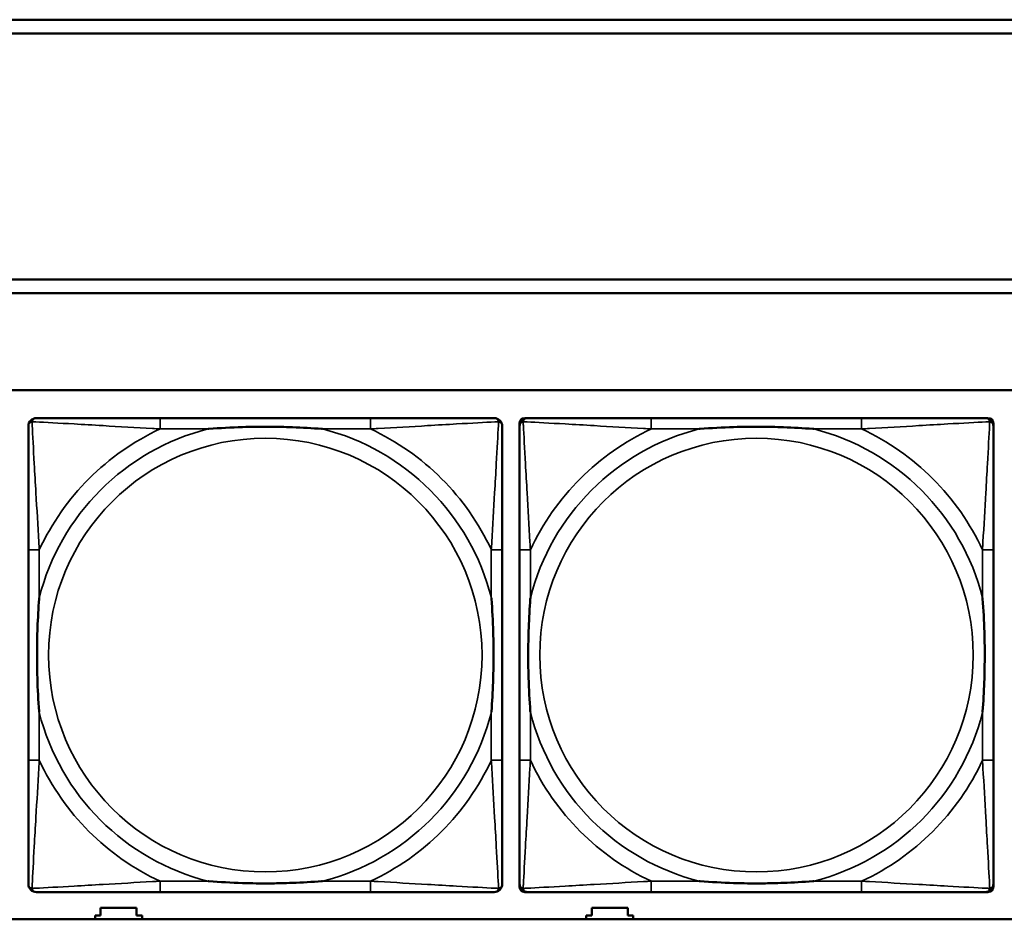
# Model space of a CAD drawing. Header units: inches. Extents: x -32 to 29.2, y -14.4 to 22.6.
# Tile 74 of 256: x -15 to -13.6, y -4.2 to -2.9. Entities that reach past the tile are written whole.
import ezdxf

# ---------------------------------------------------------------- set-up
doc = ezdxf.new("R2010")
doc.units = ezdxf.units.IN
doc.header["$MEASUREMENT"] = 0
doc.layers.add('Visible (ANSI)', color=7, linetype='Continuous', lineweight=50)
doc.layers.add('Visible Narrow (ANSI)', color=7, linetype='Continuous', lineweight=35)

msp = doc.modelspace()

# ---------------------------------------------------------------- linework, layer by layer
at = {"layer": 'Visible (ANSI)'}
for p, q in [((-16.0129, -2.918), (-5.0254, -2.918)), ((-5.0254, -2.938), (-16.0129, -2.938)), ((-16.0129, -3.2934), (-5.0254, -3.2934)), ((-5.0254, -3.3134), (-16.0129, -3.3134)), ((-27.8004, -3.4534), (-5.0254, -3.4534)), ((-14.4871, -3.4937), (-14.791, -3.4937)), ((-14.2637, -3.4937), (-14.2597, -3.4937)), ((-13.7771, -3.4937), (-14.081, -3.4937)), ((-13.5983, -3.4937), (-13.5944, -3.4937)), ((-14.2715, -4.1708), (-14.2715, -3.5015)), ((-13.5865, -3.5015), (-13.5865, -3.5055)), ((-14.9815, -3.6842), (-14.9815, -3.9882)), ((-14.2965, -3.9882), (-14.2965, -3.6842)), ((-14.2715, -3.6842), (-14.2715, -3.9882)), ((-13.5865, -3.9882), (-13.5865, -3.6842)), ((-13.5865, -4.1669), (-13.5865, -4.1708)), ((-14.791, -4.1787), (-14.4871, -4.1787)), ((-13.5944, -4.1787), (-14.2637, -4.1787)), ((-14.081, -4.1787), (-13.7771, -4.1787)), ((-14.8851, -4.218), (-14.8851, -4.2126)), ((-14.8851, -4.2126), (-14.8771, -4.2126)), ((-14.8771, -4.2126), (-14.8771, -4.2016)), ((-14.8771, -4.2016), (-14.8251, -4.2016)), ((-14.8251, -4.2016), (-14.8251, -4.2126)), ((-14.8251, -4.2126), (-14.8171, -4.2126)), ((-14.8171, -4.2126), (-14.8171, -4.218)), ((-14.1751, -4.218), (-14.1751, -4.2126)), ((-14.1751, -4.2126), (-14.1671, -4.2126)), ((-14.1671, -4.2126), (-14.1671, -4.2016)), ((-14.1671, -4.2016), (-14.1151, -4.2016)), ((-14.1151, -4.2016), (-14.1151, -4.2126)), ((-14.1151, -4.2126), (-14.1071, -4.2126)), ((-14.1071, -4.2126), (-14.1071, -4.218)), ((-5.0254, -4.218), (-27.8004, -4.218))]:
    msp.add_line(p, q, dxfattribs=at)
for centre, radius, start, end in [((-14.9697, -3.5055), 0.0118, 90, 180), ((-14.3083, -3.5055), 0.0118, 0, 90), ((-14.2597, -3.5055), 0.0118, 90, 180), ((-14.2637, -3.5015), 0.00787, 90, 180), ((-13.5983, -3.5055), 0.0118, 0, 90), ((-13.5944, -3.5015), 0.00787, 0, 90), ((-14.9697, -4.1669), 0.0118, 180, 270), ((-14.3083, -4.1669), 0.0118, 270, 360), ((-14.2597, -4.1669), 0.0118, 180, 270), ((-13.5983, -4.1669), 0.0118, 270, 360), ((-14.2637, -4.1708), 0.00787, 180, 270), ((-13.5944, -4.1708), 0.00787, 270, 0)]:
    msp.add_arc(centre, radius, start, end, dxfattribs=at)
for points, knots in [([(-14.791, -3.4937), (-14.7946, -3.4937), (-14.7981, -3.4937), (-14.8017, -3.4937), (-14.835, -3.4937), (-14.8687, -3.4937), (-14.8995, -3.4937), (-14.9265, -3.4937), (-14.952, -3.4937), (-14.9654, -3.4937), (-14.9671, -3.4937), (-14.9685, -3.4937), (-14.9697, -3.4937)], [0, 0, 0, 0, 0.0272471, 0.0272471, 0.0272471, 0.2790553, 0.2790553, 0.2790553, 0.4988354, 0.4988354, 0.4988354, 0.5252205, 0.5252205, 0.5252205, 0.5252205]), ([(-14.3083, -3.4937), (-14.3232, -3.4937), (-14.3648, -3.4937), (-14.4055, -3.4937), (-14.432, -3.4937), (-14.4598, -3.4937), (-14.4871, -3.4937)], [-0.5252205, -0.5252205, -0.5252205, -0.5252205, -0.20743, -0.20743, -0.20743, 0, 0, 0, 0]), ([(-14.081, -3.4937), (-14.0846, -3.4937), (-14.0881, -3.4937), (-14.0917, -3.4937), (-14.125, -3.4937), (-14.1587, -3.4937), (-14.1895, -3.4937), (-14.2165, -3.4937), (-14.242, -3.4937), (-14.2554, -3.4937), (-14.2571, -3.4937), (-14.2585, -3.4937), (-14.2597, -3.4937)], [0, 0, 0, 0, 0.0272471, 0.0272471, 0.0272471, 0.2790553, 0.2790553, 0.2790553, 0.4988354, 0.4988354, 0.4988354, 0.5252205, 0.5252205, 0.5252205, 0.5252205]), ([(-13.5983, -3.4937), (-13.6132, -3.4937), (-13.6548, -3.4937), (-13.6955, -3.4937), (-13.722, -3.4937), (-13.7498, -3.4937), (-13.7771, -3.4937)], [-0.5252205, -0.5252205, -0.5252205, -0.5252205, -0.20743, -0.20743, -0.20743, 0, 0, 0, 0]), ([(-14.9815, -3.5055), (-14.9815, -3.5204), (-14.9815, -3.562), (-14.9815, -3.6026), (-14.9815, -3.6291), (-14.9815, -3.657), (-14.9815, -3.6842)], [-0.5252205, -0.5252205, -0.5252205, -0.5252205, -0.20743, -0.20743, -0.20743, 0, 0, 0, 0]), ([(-14.7218, -3.5094), (-14.7213, -3.5094), (-14.7209, -3.5094), (-14.7044, -3.5081), (-14.6883, -3.5073), (-14.6654, -3.5065), (-14.6587, -3.5064), (-14.6495, -3.5063), (-14.647, -3.5063), (-14.643, -3.5063), (-14.6413, -3.5062), (-14.6382, -3.5062), (-14.6367, -3.5062), (-14.6331, -3.5063), (-14.6311, -3.5063), (-14.6249, -3.5063), (-14.6208, -3.5064), (-14.611, -3.5066), (-14.6054, -3.5068), (-14.5857, -3.5075), (-14.5716, -3.5083), (-14.5571, -3.5094), (-14.5567, -3.5094), (-14.5563, -3.5094)], [-0.416114, -0.416114, -0.416114, -0.416114, -0.4127691, -0.4127691, -0.2896446, -0.2896446, -0.2388934, -0.2388934, -0.2201881, -0.2201881, -0.2080204, -0.2080204, -0.196499, -0.196499, -0.1809939, -0.1809939, -0.149741, -0.149741, -0.1073162, -0.1073162, 0, 0, 0.0033356, 0.0033356, 0.0033356, 0.0033356]), ([(-14.2965, -3.6842), (-14.2965, -3.6807), (-14.2965, -3.6771), (-14.2965, -3.6735), (-14.2965, -3.6403), (-14.2965, -3.6066), (-14.2965, -3.5757), (-14.2965, -3.5488), (-14.2965, -3.5232), (-14.2965, -3.5098), (-14.2965, -3.5082), (-14.2965, -3.5067), (-14.2965, -3.5055)], [0, 0, 0, 0, 0.0272471, 0.0272471, 0.0272471, 0.2790553, 0.2790553, 0.2790553, 0.4988354, 0.4988354, 0.4988354, 0.5252205, 0.5252205, 0.5252205, 0.5252205]), ([(-14.2715, -3.5055), (-14.2715, -3.5204), (-14.2715, -3.562), (-14.2715, -3.6026), (-14.2715, -3.6291), (-14.2715, -3.657), (-14.2715, -3.6842)], [-0.5252205, -0.5252205, -0.5252205, -0.5252205, -0.20743, -0.20743, -0.20743, 0, 0, 0, 0]), ([(-14.0118, -3.5094), (-14.0113, -3.5094), (-14.0109, -3.5094), (-13.9944, -3.5081), (-13.9783, -3.5073), (-13.9554, -3.5065), (-13.9487, -3.5064), (-13.9395, -3.5063), (-13.937, -3.5063), (-13.933, -3.5063), (-13.9313, -3.5062), (-13.9282, -3.5062), (-13.9267, -3.5062), (-13.9231, -3.5063), (-13.9211, -3.5063), (-13.9149, -3.5063), (-13.9108, -3.5064), (-13.901, -3.5066), (-13.8954, -3.5068), (-13.8757, -3.5075), (-13.8616, -3.5083), (-13.8471, -3.5094), (-13.8467, -3.5094), (-13.8463, -3.5094)], [-0.416114, -0.416114, -0.416114, -0.416114, -0.4127691, -0.4127691, -0.2896446, -0.2896446, -0.2388934, -0.2388934, -0.2201881, -0.2201881, -0.2080204, -0.2080204, -0.196499, -0.196499, -0.1809939, -0.1809939, -0.149741, -0.149741, -0.1073162, -0.1073162, 0, 0, 0.0033356, 0.0033356, 0.0033356, 0.0033356]), ([(-13.5865, -3.6842), (-13.5865, -3.6807), (-13.5865, -3.6771), (-13.5865, -3.6735), (-13.5865, -3.6403), (-13.5865, -3.6066), (-13.5865, -3.5757), (-13.5865, -3.5488), (-13.5865, -3.5232), (-13.5865, -3.5098), (-13.5865, -3.5082), (-13.5865, -3.5067), (-13.5865, -3.5055)], [0, 0, 0, 0, 0.0272471, 0.0272471, 0.0272471, 0.2790553, 0.2790553, 0.2790553, 0.4988354, 0.4988354, 0.4988354, 0.5252205, 0.5252205, 0.5252205, 0.5252205]), ([(-14.9658, -3.9189), (-14.9658, -3.9185), (-14.9659, -3.9181), (-14.9671, -3.9016), (-14.968, -3.8855), (-14.9687, -3.8625), (-14.9688, -3.8558), (-14.9689, -3.8467), (-14.9689, -3.8442), (-14.969, -3.8401), (-14.969, -3.8385), (-14.969, -3.8354), (-14.969, -3.8339), (-14.969, -3.8303), (-14.9689, -3.8282), (-14.9689, -3.8221), (-14.9688, -3.8179), (-14.9686, -3.8082), (-14.9685, -3.8026), (-14.9677, -3.7828), (-14.9669, -3.7688), (-14.9659, -3.7543), (-14.9658, -3.7539), (-14.9658, -3.7534)], [-0.416114, -0.416114, -0.416114, -0.416114, -0.4127691, -0.4127691, -0.2896446, -0.2896446, -0.2388934, -0.2388934, -0.2201881, -0.2201881, -0.2080204, -0.2080204, -0.196499, -0.196499, -0.1809939, -0.1809939, -0.149741, -0.149741, -0.1073162, -0.1073162, 0, 0, 0.0033356, 0.0033356, 0.0033356, 0.0033356]), ([(-14.3123, -3.7534), (-14.3122, -3.7539), (-14.3122, -3.7543), (-14.3109, -3.7708), (-14.3101, -3.7869), (-14.3094, -3.8098), (-14.3092, -3.8165), (-14.3091, -3.8257), (-14.3091, -3.8282), (-14.3091, -3.8323), (-14.3091, -3.8339), (-14.3091, -3.837), (-14.3091, -3.8385), (-14.3091, -3.8421), (-14.3091, -3.8441), (-14.3092, -3.8503), (-14.3092, -3.8544), (-14.3094, -3.8642), (-14.3096, -3.8698), (-14.3103, -3.8895), (-14.3111, -3.9036), (-14.3122, -3.9181), (-14.3122, -3.9185), (-14.3123, -3.9189)], [-0.416114, -0.416114, -0.416114, -0.416114, -0.4127691, -0.4127691, -0.2896446, -0.2896446, -0.2388934, -0.2388934, -0.2201881, -0.2201881, -0.2080204, -0.2080204, -0.196499, -0.196499, -0.1809939, -0.1809939, -0.149741, -0.149741, -0.1073162, -0.1073162, 0, 0, 0.0033356, 0.0033356, 0.0033356, 0.0033356]), ([(-14.2558, -3.9189), (-14.2558, -3.9185), (-14.2559, -3.9181), (-14.2571, -3.9016), (-14.258, -3.8855), (-14.2587, -3.8625), (-14.2588, -3.8558), (-14.2589, -3.8467), (-14.2589, -3.8442), (-14.259, -3.8401), (-14.259, -3.8385), (-14.259, -3.8354), (-14.259, -3.8339), (-14.259, -3.8303), (-14.2589, -3.8282), (-14.2589, -3.8221), (-14.2588, -3.8179), (-14.2586, -3.8082), (-14.2585, -3.8026), (-14.2577, -3.7828), (-14.2569, -3.7688), (-14.2559, -3.7543), (-14.2558, -3.7539), (-14.2558, -3.7534)], [-0.416114, -0.416114, -0.416114, -0.416114, -0.4127691, -0.4127691, -0.2896446, -0.2896446, -0.2388934, -0.2388934, -0.2201881, -0.2201881, -0.2080204, -0.2080204, -0.196499, -0.196499, -0.1809939, -0.1809939, -0.149741, -0.149741, -0.1073162, -0.1073162, 0, 0, 0.0033356, 0.0033356, 0.0033356, 0.0033356]), ([(-13.6023, -3.7534), (-13.6022, -3.7539), (-13.6022, -3.7543), (-13.6009, -3.7708), (-13.6001, -3.7869), (-13.5994, -3.8098), (-13.5992, -3.8165), (-13.5991, -3.8257), (-13.5991, -3.8282), (-13.5991, -3.8323), (-13.5991, -3.8339), (-13.5991, -3.837), (-13.5991, -3.8385), (-13.5991, -3.8421), (-13.5991, -3.8441), (-13.5992, -3.8503), (-13.5992, -3.8544), (-13.5994, -3.8642), (-13.5996, -3.8698), (-13.6003, -3.8895), (-13.6011, -3.9036), (-13.6022, -3.9181), (-13.6022, -3.9185), (-13.6023, -3.9189)], [-0.416114, -0.416114, -0.416114, -0.416114, -0.4127691, -0.4127691, -0.2896446, -0.2896446, -0.2388934, -0.2388934, -0.2201881, -0.2201881, -0.2080204, -0.2080204, -0.196499, -0.196499, -0.1809939, -0.1809939, -0.149741, -0.149741, -0.1073162, -0.1073162, 0, 0, 0.0033356, 0.0033356, 0.0033356, 0.0033356]), ([(-14.9815, -3.9882), (-14.9815, -4.0154), (-14.9815, -4.0432), (-14.9815, -4.0698), (-14.9815, -4.1104), (-14.9815, -4.152), (-14.9815, -4.1669)], [3.9382945, 3.9382945, 3.9382945, 3.9382945, 4.1457245, 4.1457245, 4.1457245, 4.463515, 4.463515, 4.463515, 4.463515]), ([(-14.2965, -4.1669), (-14.2965, -4.152), (-14.2965, -4.1104), (-14.2965, -4.0698), (-14.2965, -4.0432), (-14.2965, -4.0154), (-14.2965, -3.9882)], [-0.5252205, -0.5252205, -0.5252205, -0.5252205, -0.20743, -0.20743, -0.20743, 0, 0, 0, 0]), ([(-14.2715, -3.9882), (-14.2715, -4.0154), (-14.2715, -4.0432), (-14.2715, -4.0698), (-14.2715, -4.1104), (-14.2715, -4.152), (-14.2715, -4.1669)], [3.9382945, 3.9382945, 3.9382945, 3.9382945, 4.1457245, 4.1457245, 4.1457245, 4.463515, 4.463515, 4.463515, 4.463515]), ([(-13.5865, -4.1669), (-13.5865, -4.152), (-13.5865, -4.1104), (-13.5865, -4.0698), (-13.5865, -4.0432), (-13.5865, -4.0154), (-13.5865, -3.9882)], [-0.5252205, -0.5252205, -0.5252205, -0.5252205, -0.20743, -0.20743, -0.20743, 0, 0, 0, 0]), ([(-14.5563, -4.163), (-14.5567, -4.163), (-14.5571, -4.163), (-14.5716, -4.1641), (-14.5857, -4.1649), (-14.6054, -4.1656), (-14.611, -4.1658), (-14.6208, -4.166), (-14.6249, -4.1661), (-14.6311, -4.1661), (-14.6331, -4.1661), (-14.6367, -4.1661), (-14.6382, -4.1661), (-14.6413, -4.1661), (-14.643, -4.1661), (-14.647, -4.1661), (-14.6495, -4.1661), (-14.6587, -4.166), (-14.6654, -4.1658), (-14.6883, -4.1651), (-14.7044, -4.1643), (-14.7209, -4.163), (-14.7213, -4.163), (-14.7218, -4.163)], [-0.4149464, -0.4149464, -0.4149464, -0.4149464, -0.41162, -0.41162, -0.3046026, -0.3046026, -0.2622958, -0.2622958, -0.23113, -0.23113, -0.215668, -0.215668, -0.2041787, -0.2041787, -0.1920448, -0.1920448, -0.1733916, -0.1733916, -0.1227817, -0.1227817, 0, 0, 0.0033356, 0.0033356, 0.0033356, 0.0033356]), ([(-13.8463, -4.163), (-13.8467, -4.163), (-13.8471, -4.163), (-13.8616, -4.1641), (-13.8757, -4.1649), (-13.8954, -4.1656), (-13.901, -4.1658), (-13.9108, -4.166), (-13.9149, -4.1661), (-13.9211, -4.1661), (-13.9231, -4.1661), (-13.9267, -4.1661), (-13.9282, -4.1661), (-13.9313, -4.1661), (-13.933, -4.1661), (-13.937, -4.1661), (-13.9395, -4.1661), (-13.9487, -4.166), (-13.9554, -4.1658), (-13.9783, -4.1651), (-13.9944, -4.1643), (-14.0109, -4.163), (-14.0113, -4.163), (-14.0118, -4.163)], [-0.4149464, -0.4149464, -0.4149464, -0.4149464, -0.41162, -0.41162, -0.3046026, -0.3046026, -0.2622958, -0.2622958, -0.23113, -0.23113, -0.215668, -0.215668, -0.2041787, -0.2041787, -0.1920448, -0.1920448, -0.1733916, -0.1733916, -0.1227817, -0.1227817, 0, 0, 0.0033356, 0.0033356, 0.0033356, 0.0033356]), ([(-14.9697, -4.1787), (-14.9548, -4.1787), (-14.9132, -4.1787), (-14.8726, -4.1787), (-14.8461, -4.1787), (-14.8182, -4.1787), (-14.791, -4.1787)], [-0.5252205, -0.5252205, -0.5252205, -0.5252205, -0.20743, -0.20743, -0.20743, 0, 0, 0, 0]), ([(-14.4871, -4.1787), (-14.4598, -4.1787), (-14.432, -4.1787), (-14.4055, -4.1787), (-14.3648, -4.1787), (-14.3232, -4.1787), (-14.3083, -4.1787)], [3.9382945, 3.9382945, 3.9382945, 3.9382945, 4.1457245, 4.1457245, 4.1457245, 4.463515, 4.463515, 4.463515, 4.463515]), ([(-14.2597, -4.1787), (-14.2448, -4.1787), (-14.2032, -4.1787), (-14.1626, -4.1787), (-14.1361, -4.1787), (-14.1082, -4.1787), (-14.081, -4.1787)], [-0.5252205, -0.5252205, -0.5252205, -0.5252205, -0.20743, -0.20743, -0.20743, 0, 0, 0, 0]), ([(-13.7771, -4.1787), (-13.7498, -4.1787), (-13.722, -4.1787), (-13.6955, -4.1787), (-13.6548, -4.1787), (-13.6132, -4.1787), (-13.5983, -4.1787)], [3.9382945, 3.9382945, 3.9382945, 3.9382945, 4.1457245, 4.1457245, 4.1457245, 4.463515, 4.463515, 4.463515, 4.463515])]:
    msp.add_open_spline(points, degree=3, knots=knots, dxfattribs=at)
at = {"layer": 'Visible Narrow (ANSI)'}
for p, q in [((-14.791, -3.4937), (-14.791, -3.5094)), ((-14.4871, -3.4937), (-14.4871, -3.5094)), ((-14.081, -3.4937), (-14.081, -3.5094)), ((-13.7771, -3.4937), (-13.7771, -3.5094)), ((-14.791, -3.5094), (-14.7218, -3.5094)), ((-14.5563, -3.5094), (-14.4871, -3.5094)), ((-14.081, -3.5094), (-14.0118, -3.5094)), ((-13.8463, -3.5094), (-13.7771, -3.5094)), ((-14.9658, -3.6842), (-14.9815, -3.6842)), ((-14.9658, -3.7534), (-14.9658, -3.6842)), ((-14.2965, -3.6842), (-14.3123, -3.6842)), ((-14.3123, -3.6842), (-14.3123, -3.7534)), ((-14.2558, -3.6842), (-14.2715, -3.6842)), ((-14.2558, -3.7534), (-14.2558, -3.6842)), ((-13.5865, -3.6842), (-13.6023, -3.6842)), ((-13.6023, -3.6842), (-13.6023, -3.7534)), ((-14.9658, -3.9882), (-14.9658, -3.9189)), ((-14.3123, -3.9189), (-14.3123, -3.9882)), ((-14.2558, -3.9882), (-14.2558, -3.9189)), ((-13.6023, -3.9189), (-13.6023, -3.9882)), ((-14.9658, -3.9882), (-14.9815, -3.9882)), ((-14.2965, -3.9882), (-14.3123, -3.9882)), ((-14.2558, -3.9882), (-14.2715, -3.9882)), ((-13.5865, -3.9882), (-13.6023, -3.9882)), ((-14.791, -4.163), (-14.791, -4.1787)), ((-14.7218, -4.163), (-14.791, -4.163)), ((-14.4871, -4.163), (-14.5563, -4.163)), ((-14.4871, -4.163), (-14.4871, -4.1787)), ((-14.081, -4.163), (-14.081, -4.1787)), ((-14.0118, -4.163), (-14.081, -4.163)), ((-13.7771, -4.163), (-13.8463, -4.163)), ((-13.7771, -4.163), (-13.7771, -4.1787))]:
    msp.add_line(p, q, dxfattribs=at)
for centre in [(-14.639, -3.8362), (-13.929, -3.8362)]:
    msp.add_circle(centre, 0.3133, dxfattribs=at)
for centre, radius, start, end in [((-14.639, -3.8362), 0.3371, 104.2103, 165.7897), ((-14.639, -3.8362), 0.3604, 114.9407, 155.0593), ((-14.639, -3.8362), 0.3371, 14.2103, 75.7897), ((-14.639, -3.8362), 0.3604, 24.9407, 65.0593), ((-13.929, -3.8362), 0.3371, 104.2103, 165.7897), ((-13.929, -3.8362), 0.3604, 114.9407, 155.0593), ((-13.929, -3.8362), 0.3371, 14.2103, 75.7897), ((-13.929, -3.8362), 0.3604, 24.9407, 65.0593), ((-14.639, -3.8362), 0.3371, 194.2103, 255.7897), ((-14.639, -3.8362), 0.3371, 284.2103, 345.7897), ((-13.929, -3.8362), 0.3371, 194.2103, 255.7897), ((-13.929, -3.8362), 0.3371, 284.2103, 345.7897), ((-14.639, -3.8362), 0.3604, 204.9407, 245.0593), ((-14.639, -3.8362), 0.3604, 294.9407, 335.0593), ((-13.929, -3.8362), 0.3604, 204.9407, 245.0593), ((-13.929, -3.8362), 0.3604, 294.9407, 335.0593)]:
    msp.add_arc(centre, radius, start, end, dxfattribs=at)
for points, knots in [([(-14.9815, -3.5055), (-14.9815, -3.5049), (-14.9815, -3.5043), (-14.9812, -3.5033), (-14.9811, -3.5029), (-14.9807, -3.5022), (-14.9806, -3.502), (-14.9803, -3.5016), (-14.9802, -3.5015), (-14.9799, -3.5011), (-14.9796, -3.5008), (-14.9789, -3.5002), (-14.9784, -3.4999), (-14.9774, -3.4993), (-14.9768, -3.4991), (-14.9763, -3.499)], [-0.02627331, -0.02627331, -0.02627331, -0.02627331, -0.02158775, -0.02158775, -0.01736415, -0.01736415, -0.0147244, -0.0147244, -0.01307456, -0.01307456, -0.00977487, -0.00977487, -0.00449537, -0.00449537, 0.00012419, 0.00012419, 0.00012419, 0.00012419]), ([(-14.9763, -3.499), (-14.9761, -3.4984), (-14.9759, -3.4978), (-14.9753, -3.4968), (-14.975, -3.4963), (-14.9744, -3.4956), (-14.9741, -3.4953), (-14.9737, -3.495), (-14.9736, -3.4949), (-14.9732, -3.4946), (-14.973, -3.4945), (-14.9723, -3.4942), (-14.9719, -3.494), (-14.9709, -3.4937), (-14.9703, -3.4937), (-14.9697, -3.4937)], [-0.00012419, -0.00012419, -0.00012419, -0.00012419, 0.00449537, 0.00449537, 0.00977487, 0.00977487, 0.01307456, 0.01307456, 0.0147244, 0.0147244, 0.01736415, 0.01736415, 0.02158775, 0.02158775, 0.02627331, 0.02627331, 0.02627331, 0.02627331]), ([(-14.9658, -3.6842), (-14.966, -3.6805), (-14.9662, -3.6767), (-14.9677, -3.6494), (-14.9692, -3.6252), (-14.9714, -3.5873), (-14.9722, -3.5733), (-14.9742, -3.538), (-14.9753, -3.5179), (-14.9761, -3.5025), (-14.9762, -3.5007), (-14.9763, -3.499)], [0, 0, 0, 0, 0.0278591, 0.0278591, 0.201273, 0.201273, 0.3066357, 0.3066357, 0.475216, 0.475216, 0.5007189, 0.5007189, 0.5007189, 0.5007189]), ([(-14.9763, -3.499), (-14.9746, -3.499), (-14.9727, -3.4991), (-14.9573, -3.5), (-14.9372, -3.501), (-14.9019, -3.503), (-14.8879, -3.5038), (-14.85, -3.5061), (-14.8259, -3.5075), (-14.7985, -3.509), (-14.7947, -3.5092), (-14.791, -3.5094)], [-0.5007189, -0.5007189, -0.5007189, -0.5007189, -0.475216, -0.475216, -0.3066357, -0.3066357, -0.201273, -0.201273, -0.0278591, -0.0278591, 0, 0, 0, 0]), ([(-14.4871, -3.5094), (-14.4833, -3.5092), (-14.4795, -3.509), (-14.4522, -3.5075), (-14.428, -3.5061), (-14.3902, -3.5038), (-14.3761, -3.503), (-14.3409, -3.501), (-14.3208, -3.5), (-14.3053, -3.4991), (-14.3035, -3.499), (-14.3018, -3.499)], [0, 0, 0, 0, 0.0278591, 0.0278591, 0.201273, 0.201273, 0.3066357, 0.3066357, 0.475216, 0.475216, 0.5007189, 0.5007189, 0.5007189, 0.5007189]), ([(-14.3018, -3.499), (-14.3019, -3.5007), (-14.302, -3.5025), (-14.3028, -3.5179), (-14.3039, -3.538), (-14.3059, -3.5733), (-14.3067, -3.5873), (-14.3089, -3.6252), (-14.3103, -3.6494), (-14.3118, -3.6767), (-14.3121, -3.6805), (-14.3123, -3.6842)], [-0.5007189, -0.5007189, -0.5007189, -0.5007189, -0.475216, -0.475216, -0.3066357, -0.3066357, -0.201273, -0.201273, -0.0278591, -0.0278591, 0, 0, 0, 0]), ([(-14.3083, -3.4937), (-14.3077, -3.4937), (-14.3071, -3.4937), (-14.3062, -3.494), (-14.3057, -3.4942), (-14.3051, -3.4945), (-14.3048, -3.4946), (-14.3045, -3.4949), (-14.3043, -3.495), (-14.3039, -3.4953), (-14.3037, -3.4956), (-14.303, -3.4963), (-14.3027, -3.4968), (-14.3022, -3.4978), (-14.302, -3.4984), (-14.3018, -3.499)], [-0.02627331, -0.02627331, -0.02627331, -0.02627331, -0.02158775, -0.02158775, -0.01736415, -0.01736415, -0.0147244, -0.0147244, -0.01307456, -0.01307456, -0.00977487, -0.00977487, -0.00449537, -0.00449537, 0.00012419, 0.00012419, 0.00012419, 0.00012419]), ([(-14.3018, -3.499), (-14.3012, -3.4991), (-14.3007, -3.4993), (-14.2996, -3.4999), (-14.2991, -3.5002), (-14.2984, -3.5008), (-14.2982, -3.5011), (-14.2978, -3.5015), (-14.2977, -3.5016), (-14.2975, -3.502), (-14.2973, -3.5022), (-14.297, -3.5029), (-14.2968, -3.5033), (-14.2966, -3.5043), (-14.2965, -3.5049), (-14.2965, -3.5055)], [-0.00012419, -0.00012419, -0.00012419, -0.00012419, 0.00449537, 0.00449537, 0.00977487, 0.00977487, 0.01307456, 0.01307456, 0.0147244, 0.0147244, 0.01736415, 0.01736415, 0.02158775, 0.02158775, 0.02627331, 0.02627331, 0.02627331, 0.02627331]), ([(-14.2715, -3.5055), (-14.2715, -3.5049), (-14.2715, -3.5043), (-14.2712, -3.5033), (-14.2711, -3.5029), (-14.2707, -3.5022), (-14.2706, -3.502), (-14.2703, -3.5016), (-14.2702, -3.5015), (-14.2699, -3.5011), (-14.2696, -3.5008), (-14.2689, -3.5002), (-14.2684, -3.4999), (-14.2674, -3.4993), (-14.2668, -3.4991), (-14.2663, -3.499)], [-0.02627331, -0.02627331, -0.02627331, -0.02627331, -0.02158775, -0.02158775, -0.01736415, -0.01736415, -0.0147244, -0.0147244, -0.01307456, -0.01307456, -0.00977487, -0.00977487, -0.00449537, -0.00449537, 0.00012419, 0.00012419, 0.00012419, 0.00012419]), ([(-14.2663, -3.499), (-14.2661, -3.4984), (-14.2659, -3.4978), (-14.2653, -3.4968), (-14.265, -3.4963), (-14.2644, -3.4956), (-14.2641, -3.4953), (-14.2637, -3.495), (-14.2636, -3.4949), (-14.2632, -3.4946), (-14.263, -3.4945), (-14.2623, -3.4942), (-14.2619, -3.494), (-14.2609, -3.4937), (-14.2603, -3.4937), (-14.2597, -3.4937)], [-0.00012419, -0.00012419, -0.00012419, -0.00012419, 0.00449537, 0.00449537, 0.00977487, 0.00977487, 0.01307456, 0.01307456, 0.0147244, 0.0147244, 0.01736415, 0.01736415, 0.02158775, 0.02158775, 0.02627331, 0.02627331, 0.02627331, 0.02627331]), ([(-14.2558, -3.6842), (-14.256, -3.6805), (-14.2562, -3.6767), (-14.2577, -3.6494), (-14.2592, -3.6252), (-14.2614, -3.5873), (-14.2622, -3.5733), (-14.2642, -3.538), (-14.2653, -3.5179), (-14.2661, -3.5025), (-14.2662, -3.5007), (-14.2663, -3.499)], [0, 0, 0, 0, 0.0278591, 0.0278591, 0.201273, 0.201273, 0.3066357, 0.3066357, 0.475216, 0.475216, 0.5007189, 0.5007189, 0.5007189, 0.5007189]), ([(-14.2663, -3.499), (-14.2646, -3.499), (-14.2627, -3.4991), (-14.2473, -3.5), (-14.2272, -3.501), (-14.1919, -3.503), (-14.1779, -3.5038), (-14.14, -3.5061), (-14.1159, -3.5075), (-14.0885, -3.509), (-14.0847, -3.5092), (-14.081, -3.5094)], [-0.5007189, -0.5007189, -0.5007189, -0.5007189, -0.475216, -0.475216, -0.3066357, -0.3066357, -0.201273, -0.201273, -0.0278591, -0.0278591, 0, 0, 0, 0]), ([(-13.7771, -3.5094), (-13.7733, -3.5092), (-13.7695, -3.509), (-13.7422, -3.5075), (-13.718, -3.5061), (-13.6802, -3.5038), (-13.6661, -3.503), (-13.6309, -3.501), (-13.6108, -3.5), (-13.5953, -3.4991), (-13.5935, -3.499), (-13.5918, -3.499)], [0, 0, 0, 0, 0.0278591, 0.0278591, 0.201273, 0.201273, 0.3066357, 0.3066357, 0.475216, 0.475216, 0.5007189, 0.5007189, 0.5007189, 0.5007189]), ([(-13.5918, -3.499), (-13.5919, -3.5007), (-13.592, -3.5025), (-13.5928, -3.5179), (-13.5939, -3.538), (-13.5959, -3.5733), (-13.5967, -3.5873), (-13.5989, -3.6252), (-13.6003, -3.6494), (-13.6018, -3.6767), (-13.6021, -3.6805), (-13.6023, -3.6842)], [-0.5007189, -0.5007189, -0.5007189, -0.5007189, -0.475216, -0.475216, -0.3066357, -0.3066357, -0.201273, -0.201273, -0.0278591, -0.0278591, 0, 0, 0, 0]), ([(-13.5983, -3.4937), (-13.5977, -3.4937), (-13.5971, -3.4937), (-13.5962, -3.494), (-13.5957, -3.4942), (-13.5951, -3.4945), (-13.5948, -3.4946), (-13.5945, -3.4949), (-13.5943, -3.495), (-13.5939, -3.4953), (-13.5937, -3.4956), (-13.593, -3.4963), (-13.5927, -3.4968), (-13.5922, -3.4978), (-13.592, -3.4984), (-13.5918, -3.499)], [-0.02627331, -0.02627331, -0.02627331, -0.02627331, -0.02158775, -0.02158775, -0.01736415, -0.01736415, -0.0147244, -0.0147244, -0.01307456, -0.01307456, -0.00977487, -0.00977487, -0.00449537, -0.00449537, 0.00012419, 0.00012419, 0.00012419, 0.00012419]), ([(-13.5918, -3.499), (-13.5912, -3.4991), (-13.5907, -3.4993), (-13.5896, -3.4999), (-13.5891, -3.5002), (-13.5884, -3.5008), (-13.5882, -3.5011), (-13.5878, -3.5015), (-13.5877, -3.5016), (-13.5875, -3.502), (-13.5873, -3.5022), (-13.587, -3.5029), (-13.5868, -3.5033), (-13.5866, -3.5043), (-13.5865, -3.5049), (-13.5865, -3.5055)], [-0.00012419, -0.00012419, -0.00012419, -0.00012419, 0.00449537, 0.00449537, 0.00977487, 0.00977487, 0.01307456, 0.01307456, 0.0147244, 0.0147244, 0.01736415, 0.01736415, 0.02158775, 0.02158775, 0.02627331, 0.02627331, 0.02627331, 0.02627331]), ([(-14.9763, -4.1734), (-14.9762, -4.1717), (-14.9761, -4.1699), (-14.9753, -4.1545), (-14.9742, -4.1343), (-14.9722, -4.0991), (-14.9714, -4.0851), (-14.9692, -4.0472), (-14.9677, -4.023), (-14.9662, -3.9957), (-14.966, -3.9919), (-14.9658, -3.9882)], [-4.4390134, -4.4390134, -4.4390134, -4.4390134, -4.4135105, -4.4135105, -4.2449302, -4.2449302, -4.1395675, -4.1395675, -3.9661536, -3.9661536, -3.9382945, -3.9382945, -3.9382945, -3.9382945]), ([(-14.3123, -3.9882), (-14.3121, -3.9919), (-14.3118, -3.9957), (-14.3103, -4.023), (-14.3089, -4.0472), (-14.3067, -4.0851), (-14.3059, -4.0991), (-14.3039, -4.1343), (-14.3028, -4.1545), (-14.302, -4.1699), (-14.3019, -4.1717), (-14.3018, -4.1734)], [0, 0, 0, 0, 0.0278591, 0.0278591, 0.201273, 0.201273, 0.3066357, 0.3066357, 0.475216, 0.475216, 0.5007189, 0.5007189, 0.5007189, 0.5007189]), ([(-14.2663, -4.1734), (-14.2662, -4.1717), (-14.2661, -4.1699), (-14.2653, -4.1545), (-14.2642, -4.1343), (-14.2622, -4.0991), (-14.2614, -4.0851), (-14.2592, -4.0472), (-14.2577, -4.023), (-14.2562, -3.9957), (-14.256, -3.9919), (-14.2558, -3.9882)], [-4.4390134, -4.4390134, -4.4390134, -4.4390134, -4.4135105, -4.4135105, -4.2449302, -4.2449302, -4.1395675, -4.1395675, -3.9661536, -3.9661536, -3.9382945, -3.9382945, -3.9382945, -3.9382945]), ([(-13.6023, -3.9882), (-13.6021, -3.9919), (-13.6018, -3.9957), (-13.6003, -4.023), (-13.5989, -4.0472), (-13.5967, -4.0851), (-13.5959, -4.0991), (-13.5939, -4.1343), (-13.5928, -4.1545), (-13.592, -4.1699), (-13.5919, -4.1717), (-13.5918, -4.1734)], [0, 0, 0, 0, 0.0278591, 0.0278591, 0.201273, 0.201273, 0.3066357, 0.3066357, 0.475216, 0.475216, 0.5007189, 0.5007189, 0.5007189, 0.5007189]), ([(-14.9763, -4.1734), (-14.9768, -4.1732), (-14.9774, -4.173), (-14.9784, -4.1725), (-14.9789, -4.1722), (-14.9796, -4.1716), (-14.9799, -4.1713), (-14.9802, -4.1709), (-14.9803, -4.1708), (-14.9806, -4.1704), (-14.9807, -4.1701), (-14.9811, -4.1695), (-14.9812, -4.1691), (-14.9815, -4.1681), (-14.9815, -4.1675), (-14.9815, -4.1669)], [-0.00012419, -0.00012419, -0.00012419, -0.00012419, 0.00449537, 0.00449537, 0.00977487, 0.00977487, 0.01307456, 0.01307456, 0.0147244, 0.0147244, 0.01736415, 0.01736415, 0.02158775, 0.02158775, 0.02627331, 0.02627331, 0.02627331, 0.02627331]), ([(-14.791, -4.163), (-14.7947, -4.1632), (-14.7985, -4.1634), (-14.8259, -4.1649), (-14.85, -4.1663), (-14.8879, -4.1685), (-14.9019, -4.1693), (-14.9372, -4.1713), (-14.9573, -4.1724), (-14.9727, -4.1732), (-14.9746, -4.1733), (-14.9763, -4.1734)], [0, 0, 0, 0, 0.0278591, 0.0278591, 0.201273, 0.201273, 0.3066357, 0.3066357, 0.475216, 0.475216, 0.5007189, 0.5007189, 0.5007189, 0.5007189]), ([(-14.3018, -4.1734), (-14.3035, -4.1733), (-14.3053, -4.1732), (-14.3208, -4.1724), (-14.3409, -4.1713), (-14.3761, -4.1693), (-14.3902, -4.1685), (-14.428, -4.1663), (-14.4522, -4.1649), (-14.4795, -4.1634), (-14.4833, -4.1632), (-14.4871, -4.163)], [-4.4390134, -4.4390134, -4.4390134, -4.4390134, -4.4135105, -4.4135105, -4.2449302, -4.2449302, -4.1395675, -4.1395675, -3.9661536, -3.9661536, -3.9382945, -3.9382945, -3.9382945, -3.9382945]), ([(-14.2965, -4.1669), (-14.2965, -4.1675), (-14.2966, -4.1681), (-14.2968, -4.1691), (-14.297, -4.1695), (-14.2973, -4.1701), (-14.2975, -4.1704), (-14.2977, -4.1708), (-14.2978, -4.1709), (-14.2982, -4.1713), (-14.2984, -4.1716), (-14.2991, -4.1722), (-14.2996, -4.1725), (-14.3007, -4.173), (-14.3012, -4.1732), (-14.3018, -4.1734)], [-0.02627331, -0.02627331, -0.02627331, -0.02627331, -0.02158775, -0.02158775, -0.01736415, -0.01736415, -0.0147244, -0.0147244, -0.01307456, -0.01307456, -0.00977487, -0.00977487, -0.00449537, -0.00449537, 0.00012419, 0.00012419, 0.00012419, 0.00012419]), ([(-14.2663, -4.1734), (-14.2668, -4.1732), (-14.2674, -4.173), (-14.2684, -4.1725), (-14.2689, -4.1722), (-14.2696, -4.1716), (-14.2699, -4.1713), (-14.2702, -4.1709), (-14.2703, -4.1708), (-14.2706, -4.1704), (-14.2707, -4.1701), (-14.2711, -4.1695), (-14.2712, -4.1691), (-14.2715, -4.1681), (-14.2715, -4.1675), (-14.2715, -4.1669)], [-0.00012419, -0.00012419, -0.00012419, -0.00012419, 0.00449537, 0.00449537, 0.00977487, 0.00977487, 0.01307456, 0.01307456, 0.0147244, 0.0147244, 0.01736415, 0.01736415, 0.02158775, 0.02158775, 0.02627331, 0.02627331, 0.02627331, 0.02627331]), ([(-14.081, -4.163), (-14.0847, -4.1632), (-14.0885, -4.1634), (-14.1159, -4.1649), (-14.14, -4.1663), (-14.1779, -4.1685), (-14.1919, -4.1693), (-14.2272, -4.1713), (-14.2473, -4.1724), (-14.2627, -4.1732), (-14.2646, -4.1733), (-14.2663, -4.1734)], [0, 0, 0, 0, 0.0278591, 0.0278591, 0.201273, 0.201273, 0.3066357, 0.3066357, 0.475216, 0.475216, 0.5007189, 0.5007189, 0.5007189, 0.5007189]), ([(-13.5918, -4.1734), (-13.5935, -4.1733), (-13.5953, -4.1732), (-13.6108, -4.1724), (-13.6309, -4.1713), (-13.6661, -4.1693), (-13.6802, -4.1685), (-13.718, -4.1663), (-13.7422, -4.1649), (-13.7695, -4.1634), (-13.7733, -4.1632), (-13.7771, -4.163)], [-4.4390134, -4.4390134, -4.4390134, -4.4390134, -4.4135105, -4.4135105, -4.2449302, -4.2449302, -4.1395675, -4.1395675, -3.9661536, -3.9661536, -3.9382945, -3.9382945, -3.9382945, -3.9382945]), ([(-13.5865, -4.1669), (-13.5865, -4.1675), (-13.5866, -4.1681), (-13.5868, -4.1691), (-13.587, -4.1695), (-13.5873, -4.1701), (-13.5875, -4.1704), (-13.5877, -4.1708), (-13.5878, -4.1709), (-13.5882, -4.1713), (-13.5884, -4.1716), (-13.5891, -4.1722), (-13.5896, -4.1725), (-13.5907, -4.173), (-13.5912, -4.1732), (-13.5918, -4.1734)], [-0.02627331, -0.02627331, -0.02627331, -0.02627331, -0.02158775, -0.02158775, -0.01736415, -0.01736415, -0.0147244, -0.0147244, -0.01307456, -0.01307456, -0.00977487, -0.00977487, -0.00449537, -0.00449537, 0.00012419, 0.00012419, 0.00012419, 0.00012419]), ([(-14.9697, -4.1787), (-14.9703, -4.1787), (-14.9709, -4.1786), (-14.9719, -4.1784), (-14.9723, -4.1782), (-14.973, -4.1779), (-14.9732, -4.1778), (-14.9736, -4.1775), (-14.9737, -4.1774), (-14.9741, -4.177), (-14.9744, -4.1768), (-14.975, -4.1761), (-14.9753, -4.1756), (-14.9759, -4.1745), (-14.9761, -4.174), (-14.9763, -4.1734)], [-0.02627331, -0.02627331, -0.02627331, -0.02627331, -0.02158775, -0.02158775, -0.01736415, -0.01736415, -0.0147244, -0.0147244, -0.01307456, -0.01307456, -0.00977487, -0.00977487, -0.00449537, -0.00449537, 0.00012419, 0.00012419, 0.00012419, 0.00012419]), ([(-14.3018, -4.1734), (-14.302, -4.174), (-14.3022, -4.1745), (-14.3027, -4.1756), (-14.303, -4.1761), (-14.3037, -4.1768), (-14.3039, -4.177), (-14.3043, -4.1774), (-14.3045, -4.1775), (-14.3048, -4.1778), (-14.3051, -4.1779), (-14.3057, -4.1782), (-14.3062, -4.1784), (-14.3071, -4.1786), (-14.3077, -4.1787), (-14.3083, -4.1787)], [-0.00012419, -0.00012419, -0.00012419, -0.00012419, 0.00449537, 0.00449537, 0.00977487, 0.00977487, 0.01307456, 0.01307456, 0.0147244, 0.0147244, 0.01736415, 0.01736415, 0.02158775, 0.02158775, 0.02627331, 0.02627331, 0.02627331, 0.02627331]), ([(-14.2597, -4.1787), (-14.2603, -4.1787), (-14.2609, -4.1786), (-14.2619, -4.1784), (-14.2623, -4.1782), (-14.263, -4.1779), (-14.2632, -4.1778), (-14.2636, -4.1775), (-14.2637, -4.1774), (-14.2641, -4.177), (-14.2644, -4.1768), (-14.265, -4.1761), (-14.2653, -4.1756), (-14.2659, -4.1745), (-14.2661, -4.174), (-14.2663, -4.1734)], [-0.02627331, -0.02627331, -0.02627331, -0.02627331, -0.02158775, -0.02158775, -0.01736415, -0.01736415, -0.0147244, -0.0147244, -0.01307456, -0.01307456, -0.00977487, -0.00977487, -0.00449537, -0.00449537, 0.00012419, 0.00012419, 0.00012419, 0.00012419]), ([(-13.5918, -4.1734), (-13.592, -4.174), (-13.5922, -4.1745), (-13.5927, -4.1756), (-13.593, -4.1761), (-13.5937, -4.1768), (-13.5939, -4.177), (-13.5943, -4.1774), (-13.5945, -4.1775), (-13.5948, -4.1778), (-13.5951, -4.1779), (-13.5957, -4.1782), (-13.5962, -4.1784), (-13.5971, -4.1786), (-13.5977, -4.1787), (-13.5983, -4.1787)], [-0.00012419, -0.00012419, -0.00012419, -0.00012419, 0.00449537, 0.00449537, 0.00977487, 0.00977487, 0.01307456, 0.01307456, 0.0147244, 0.0147244, 0.01736415, 0.01736415, 0.02158775, 0.02158775, 0.02627331, 0.02627331, 0.02627331, 0.02627331])]:
    msp.add_open_spline(points, degree=3, knots=knots, dxfattribs=at)

doc.saveas('drawing.dxf')
